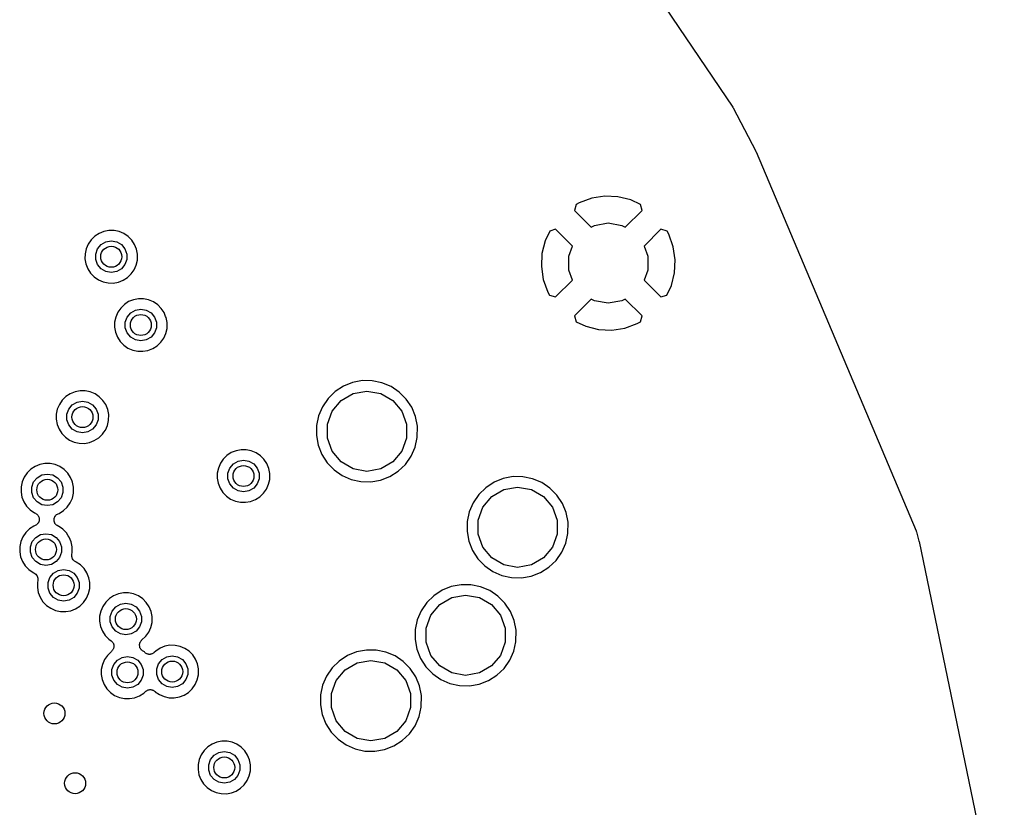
# Model space of a CAD drawing. Extents: x 83.8 to 170.2, y -169.8 to -83.8.
# Tile 13 of 18: x 151.3 to 170.1, y -119.3 to -104.3. Entities that reach past the tile are written whole.
import ezdxf

# ---------------------------------------------------------------- set-up
doc = ezdxf.new("R2010")
doc.units = 0
doc.header["$MEASUREMENT"] = 0
doc.layers.add('BLACK', color=7, linetype='CONTINUOUS')

msp = doc.modelspace()

# ---------------------------------------------------------------- linework, layer by layer
at = {"layer": 'Black'}
for p, q in [((160.454, -99.3929), (164.902, -105.962)), ((164.902, -105.962), (164.905, -105.969)), ((164.905, -105.969), (164.909, -105.974)), ((164.909, -105.974), (165.342, -106.803)), ((165.342, -106.803), (165.343, -106.808)), ((165.343, -106.808), (165.346, -106.813)), ((165.346, -106.813), (168.395, -114.031)), ((162.465, -107.658), (162.218, -107.696)), ((162.715, -107.67), (162.465, -107.658)), ((162.958, -107.73), (162.715, -107.67)), ((161.919, -107.814), (161.887, -107.93)), ((161.979, -107.782), (161.919, -107.814)), ((162.218, -107.696), (161.979, -107.782)), ((163.143, -107.817), (162.958, -107.73)), ((163.174, -107.93), (163.143, -107.817)), ((161.887, -107.93), (162.207, -108.25)), ((162.854, -108.25), (163.174, -107.93)), ((162.207, -108.25), (162.269, -108.214)), ((162.269, -108.214), (162.531, -108.168)), ((162.531, -108.168), (162.792, -108.214)), ((162.792, -108.214), (162.854, -108.25)), ((152.747, -108.419), (152.677, -108.488)), ((152.829, -108.366), (152.747, -108.419)), ((152.92, -108.329), (152.829, -108.366)), ((153.016, -108.311), (152.92, -108.329)), ((153.114, -108.311), (153.016, -108.311)), ((153.21, -108.331), (153.114, -108.311)), ((153.301, -108.369), (153.21, -108.331)), ((153.382, -108.424), (153.301, -108.369)), ((153.451, -108.493), (153.382, -108.424)), ((161.415, -108.321), (161.328, -108.506)), ((161.528, -108.289), (161.415, -108.321)), ((161.847, -108.609), (161.528, -108.289)), ((163.534, -108.289), (163.214, -108.609)), ((163.65, -108.322), (163.534, -108.289)), ((163.682, -108.382), (163.65, -108.322)), ((163.768, -108.62), (163.682, -108.382)), ((152.621, -108.569), (152.583, -108.659)), ((152.677, -108.488), (152.621, -108.569)), ((152.801, -108.66), (152.868, -108.58)), ((152.868, -108.58), (152.959, -108.528)), ((152.959, -108.528), (153.062, -108.51)), ((153.062, -108.51), (153.165, -108.528)), ((153.165, -108.528), (153.255, -108.58)), ((153.255, -108.58), (153.322, -108.66)), ((153.505, -108.575), (153.451, -108.493)), ((153.543, -108.666), (153.505, -108.575)), ((161.328, -108.506), (161.268, -108.748)), ((161.777, -108.8), (161.847, -108.609)), ((163.214, -108.609), (163.284, -108.8)), ((152.562, -108.755), (152.561, -108.853)), ((152.583, -108.659), (152.562, -108.755)), ((152.765, -108.759), (152.801, -108.66)), ((152.765, -108.863), (152.765, -108.759)), ((153.322, -108.66), (153.358, -108.759)), ((153.358, -108.759), (153.358, -108.863)), ((153.561, -108.761), (153.543, -108.666)), ((153.56, -108.875), (153.561, -108.761)), ((161.268, -108.748), (161.256, -108.998)), ((161.777, -109.066), (161.777, -108.8)), ((163.284, -108.8), (163.284, -109.066)), ((163.805, -108.867), (163.768, -108.62)), ((152.561, -108.853), (152.579, -108.949)), ((152.579, -108.949), (152.615, -109.041)), ((152.801, -108.962), (152.765, -108.863)), ((152.868, -109.042), (152.801, -108.962)), ((153.322, -108.962), (153.255, -109.042)), ((153.358, -108.863), (153.322, -108.962)), ((153.498, -109.059), (153.538, -108.97)), ((153.538, -108.97), (153.56, -108.875)), ((163.793, -109.117), (163.805, -108.867)), ((152.615, -109.041), (152.668, -109.123)), ((152.668, -109.123), (152.736, -109.194)), ((152.959, -109.094), (152.868, -109.042)), ((153.062, -109.112), (152.959, -109.094)), ((153.165, -109.094), (153.062, -109.112)), ((153.255, -109.042), (153.165, -109.094)), ((153.371, -109.207), (153.442, -109.139)), ((153.442, -109.139), (153.498, -109.059)), ((161.256, -108.998), (161.293, -109.246)), ((161.847, -109.257), (161.777, -109.066)), ((163.284, -109.066), (163.214, -109.257)), ((163.733, -109.36), (163.793, -109.117)), ((152.736, -109.194), (152.816, -109.25)), ((152.816, -109.25), (152.906, -109.289)), ((152.906, -109.289), (153.002, -109.31)), ((153.002, -109.31), (153.1, -109.312)), ((153.1, -109.312), (153.197, -109.295)), ((153.197, -109.295), (153.288, -109.259)), ((153.288, -109.259), (153.371, -109.207)), ((161.293, -109.246), (161.379, -109.484)), ((161.528, -109.577), (161.847, -109.257)), ((163.214, -109.257), (163.534, -109.577)), ((163.646, -109.545), (163.733, -109.36)), ((161.379, -109.484), (161.411, -109.544)), ((161.411, -109.544), (161.528, -109.577)), ((163.534, -109.577), (163.646, -109.545)), ((153.311, -109.72), (153.241, -109.788)), ((153.393, -109.666), (153.311, -109.72)), ((153.484, -109.629), (153.393, -109.666)), ((153.58, -109.611), (153.484, -109.629)), ((153.678, -109.612), (153.58, -109.611)), ((153.774, -109.631), (153.678, -109.612)), ((153.864, -109.669), (153.774, -109.631)), ((153.946, -109.724), (153.864, -109.669)), ((154.015, -109.794), (153.946, -109.724)), ((162.207, -109.616), (161.887, -109.936)), ((162.269, -109.652), (162.207, -109.616)), ((162.531, -109.698), (162.269, -109.652)), ((162.792, -109.652), (162.531, -109.698)), ((162.854, -109.616), (162.792, -109.652)), ((163.174, -109.936), (162.854, -109.616)), ((153.185, -109.869), (153.147, -109.96)), ((153.241, -109.788), (153.185, -109.869)), ((153.365, -109.961), (153.432, -109.881)), ((153.432, -109.881), (153.522, -109.828)), ((153.522, -109.828), (153.625, -109.81)), ((153.625, -109.81), (153.728, -109.828)), ((153.728, -109.828), (153.819, -109.881)), ((153.819, -109.881), (153.886, -109.961)), ((154.069, -109.876), (154.015, -109.794)), ((154.098, -109.947), (154.069, -109.876)), ((153.126, -110.055), (153.125, -110.153)), ((153.147, -109.96), (153.126, -110.055)), ((153.329, -110.059), (153.365, -109.961)), ((153.329, -110.164), (153.329, -110.059)), ((153.886, -109.961), (153.922, -110.059)), ((153.922, -110.059), (153.922, -110.164)), ((154.106, -109.966), (154.098, -109.947)), ((154.125, -110.062), (154.106, -109.966)), ((154.124, -110.175), (154.125, -110.062)), ((161.887, -109.936), (161.918, -110.048)), ((161.918, -110.048), (162.103, -110.135)), ((162.844, -110.17), (163.082, -110.084)), ((163.082, -110.084), (163.142, -110.052)), ((163.142, -110.052), (163.174, -109.936)), ((153.125, -110.153), (153.142, -110.25)), ((153.142, -110.25), (153.179, -110.341)), ((153.365, -110.262), (153.329, -110.164)), ((153.432, -110.342), (153.365, -110.262)), ((153.886, -110.262), (153.819, -110.342)), ((153.922, -110.164), (153.886, -110.262)), ((154.062, -110.36), (154.102, -110.27)), ((154.102, -110.27), (154.124, -110.175)), ((162.103, -110.135), (162.346, -110.196)), ((162.346, -110.196), (162.596, -110.207)), ((162.596, -110.207), (162.844, -110.17)), ((153.179, -110.341), (153.232, -110.424)), ((153.232, -110.424), (153.3, -110.494)), ((153.522, -110.394), (153.432, -110.342)), ((153.625, -110.413), (153.522, -110.394)), ((153.728, -110.394), (153.625, -110.413)), ((153.819, -110.342), (153.728, -110.394)), ((153.935, -110.507), (154.006, -110.44)), ((154.006, -110.44), (154.062, -110.36)), ((153.3, -110.494), (153.38, -110.55)), ((153.38, -110.55), (153.47, -110.589)), ((153.47, -110.589), (153.566, -110.61)), ((153.566, -110.61), (153.664, -110.612)), ((153.664, -110.612), (153.761, -110.595)), ((153.761, -110.595), (153.852, -110.56)), ((153.852, -110.56), (153.935, -110.507)), ((157.66, -111.206), (157.485, -111.277)), ((157.846, -111.171), (157.66, -111.206)), ((158.034, -111.172), (157.846, -111.171)), ((158.219, -111.21), (158.034, -111.172)), ((158.393, -111.283), (158.219, -111.21)), ((152.28, -111.419), (152.198, -111.472)), ((152.371, -111.382), (152.28, -111.419)), ((152.467, -111.364), (152.371, -111.382)), ((152.565, -111.364), (152.467, -111.364)), ((152.661, -111.384), (152.565, -111.364)), ((152.752, -111.422), (152.661, -111.384)), ((152.833, -111.477), (152.752, -111.422)), ((157.328, -111.38), (157.193, -111.512)), ((157.485, -111.277), (157.328, -111.38)), ((157.442, -111.547), (157.672, -111.415)), ((157.672, -111.415), (157.933, -111.368)), ((157.933, -111.368), (158.195, -111.415)), ((158.195, -111.415), (158.425, -111.547)), ((158.549, -111.388), (158.393, -111.283)), ((158.682, -111.522), (158.549, -111.388)), ((152.128, -111.541), (152.073, -111.622)), ((152.198, -111.472), (152.128, -111.541)), ((152.319, -111.633), (152.41, -111.581)), ((152.41, -111.581), (152.513, -111.563)), ((152.513, -111.563), (152.616, -111.581)), ((152.616, -111.581), (152.707, -111.633)), ((152.902, -111.546), (152.833, -111.477)), ((152.957, -111.628), (152.902, -111.546)), ((157.193, -111.512), (157.086, -111.668)), ((157.271, -111.751), (157.442, -111.547)), ((158.425, -111.547), (158.596, -111.751)), ((158.787, -111.679), (158.682, -111.522)), ((152.034, -111.712), (152.014, -111.808)), ((152.073, -111.622), (152.034, -111.712)), ((152.216, -111.812), (152.252, -111.713)), ((152.252, -111.713), (152.319, -111.633)), ((152.707, -111.633), (152.774, -111.713)), ((152.774, -111.713), (152.809, -111.812)), ((152.994, -111.719), (152.957, -111.628)), ((153.013, -111.814), (152.994, -111.719)), ((157.086, -111.668), (157.012, -111.841)), ((157.18, -112), (157.271, -111.751)), ((158.596, -111.751), (158.687, -112)), ((158.859, -111.854), (158.787, -111.679)), ((152.014, -111.808), (152.012, -111.906)), ((152.012, -111.906), (152.03, -112.003)), ((152.216, -111.916), (152.216, -111.812)), ((152.252, -112.015), (152.216, -111.916)), ((152.809, -111.916), (152.774, -112.015)), ((152.809, -111.812), (152.809, -111.916)), ((152.99, -112.023), (153.011, -111.928)), ((153.011, -111.928), (153.013, -111.814)), ((157.012, -111.841), (156.973, -112.026)), ((158.895, -112.038), (158.859, -111.854)), ((152.03, -112.003), (152.066, -112.094)), ((152.066, -112.094), (152.119, -112.176)), ((152.119, -112.176), (152.187, -112.247)), ((152.319, -112.095), (152.252, -112.015)), ((152.41, -112.147), (152.319, -112.095)), ((152.513, -112.165), (152.41, -112.147)), ((152.616, -112.147), (152.513, -112.165)), ((152.707, -112.095), (152.616, -112.147)), ((152.774, -112.015), (152.707, -112.095)), ((152.893, -112.192), (152.922, -112.152)), ((152.922, -112.152), (152.95, -112.112)), ((152.922, -112.152), (152.922, -112.152)), ((152.95, -112.112), (152.99, -112.023)), ((156.973, -112.026), (156.97, -112.214)), ((157.18, -112.266), (157.18, -112)), ((158.687, -112), (158.687, -112.266)), ((158.892, -112.255), (158.895, -112.038)), ((152.187, -112.247), (152.268, -112.303)), ((152.268, -112.303), (152.358, -112.342)), ((152.358, -112.342), (152.453, -112.363)), ((152.453, -112.363), (152.551, -112.365)), ((152.551, -112.365), (152.648, -112.348)), ((152.648, -112.348), (152.739, -112.313)), ((152.739, -112.313), (152.822, -112.26)), ((152.822, -112.26), (152.893, -112.192)), ((156.97, -112.214), (157.004, -112.4)), ((157.271, -112.516), (157.18, -112.266)), ((158.687, -112.266), (158.596, -112.516)), ((158.851, -112.438), (158.892, -112.255)), ((155.349, -112.541), (155.266, -112.595)), ((155.439, -112.505), (155.349, -112.541)), ((155.536, -112.486), (155.439, -112.505)), ((155.634, -112.487), (155.536, -112.486)), ((155.73, -112.507), (155.634, -112.487)), ((155.82, -112.545), (155.73, -112.507)), ((155.902, -112.6), (155.82, -112.545)), ((157.004, -112.4), (157.074, -112.575)), ((157.442, -112.719), (157.271, -112.516)), ((158.596, -112.516), (158.425, -112.719)), ((158.774, -112.611), (158.851, -112.438)), ((155.196, -112.664), (155.141, -112.745)), ((155.266, -112.595), (155.196, -112.664)), ((155.388, -112.756), (155.478, -112.704)), ((155.478, -112.704), (155.581, -112.686)), ((155.581, -112.686), (155.684, -112.704)), ((155.684, -112.704), (155.775, -112.756)), ((155.971, -112.669), (155.902, -112.6)), ((156.025, -112.751), (155.971, -112.669)), ((157.074, -112.575), (157.176, -112.734)), ((157.176, -112.734), (157.307, -112.869)), ((157.672, -112.852), (157.442, -112.719)), ((158.425, -112.719), (158.195, -112.852)), ((158.665, -112.765), (158.774, -112.611)), ((151.458, -112.927), (151.403, -113.008)), ((151.528, -112.858), (151.458, -112.927)), ((151.61, -112.805), (151.528, -112.858)), ((151.701, -112.768), (151.61, -112.805)), ((151.797, -112.749), (151.701, -112.768)), ((151.895, -112.75), (151.797, -112.749)), ((151.991, -112.77), (151.895, -112.75)), ((152.082, -112.808), (151.991, -112.77)), ((152.163, -112.863), (152.082, -112.808)), ((152.232, -112.932), (152.163, -112.863)), ((155.102, -112.835), (155.082, -112.931)), ((155.141, -112.745), (155.102, -112.835)), ((155.285, -112.934), (155.32, -112.836)), ((155.32, -112.836), (155.388, -112.756)), ((155.775, -112.756), (155.842, -112.836)), ((155.842, -112.836), (155.878, -112.934)), ((156.062, -112.842), (156.025, -112.751)), ((156.081, -112.937), (156.062, -112.842)), ((157.307, -112.869), (157.462, -112.977)), ((157.933, -112.898), (157.672, -112.852)), ((158.195, -112.852), (157.933, -112.898)), ((158.369, -112.996), (158.528, -112.895)), ((158.528, -112.895), (158.665, -112.765)), ((151.364, -113.098), (151.344, -113.194)), ((151.403, -113.008), (151.364, -113.098)), ((151.546, -113.198), (151.582, -113.099)), ((151.582, -113.099), (151.649, -113.019)), ((151.649, -113.019), (151.74, -112.967)), ((151.74, -112.967), (151.843, -112.949)), ((151.843, -112.949), (151.946, -112.967)), ((151.946, -112.967), (152.036, -113.019)), ((152.036, -113.019), (152.104, -113.099)), ((152.104, -113.099), (152.139, -113.198)), ((152.287, -113.014), (152.232, -112.932)), ((152.317, -113.088), (152.287, -113.014)), ((152.324, -113.105), (152.317, -113.088)), ((152.317, -113.088), (152.317, -113.088)), ((152.343, -113.2), (152.324, -113.105)), ((155.082, -112.931), (155.081, -113.029)), ((155.081, -113.029), (155.098, -113.125)), ((155.285, -113.039), (155.285, -112.934)), ((155.32, -113.137), (155.285, -113.039)), ((155.878, -113.039), (155.842, -113.137)), ((155.878, -112.934), (155.878, -113.039)), ((156.058, -113.145), (156.08, -113.051)), ((156.08, -113.051), (156.081, -112.937)), ((157.462, -112.977), (157.635, -113.053)), ((157.635, -113.053), (157.819, -113.093)), ((157.819, -113.093), (158.007, -113.097)), ((158.007, -113.097), (158.193, -113.064)), ((158.193, -113.064), (158.369, -112.996)), ((160.356, -113.105), (160.198, -113.209)), ((160.531, -113.035), (160.356, -113.105)), ((160.716, -112.999), (160.531, -113.035)), ((160.905, -113.001), (160.716, -112.999)), ((161.089, -113.039), (160.905, -113.001)), ((161.263, -113.112), (161.089, -113.039)), ((161.42, -113.217), (161.263, -113.112)), ((151.344, -113.194), (151.342, -113.292)), ((151.342, -113.292), (151.36, -113.388)), ((151.546, -113.302), (151.546, -113.198)), ((151.582, -113.4), (151.546, -113.302)), ((152.139, -113.302), (152.104, -113.4)), ((152.139, -113.198), (152.139, -113.302)), ((152.341, -113.314), (152.343, -113.2)), ((155.098, -113.125), (155.134, -113.216)), ((155.134, -113.216), (155.188, -113.299)), ((155.188, -113.299), (155.256, -113.369)), ((155.388, -113.217), (155.32, -113.137)), ((155.478, -113.27), (155.388, -113.217)), ((155.581, -113.288), (155.478, -113.27)), ((155.684, -113.27), (155.581, -113.288)), ((155.775, -113.217), (155.684, -113.27)), ((155.842, -113.137), (155.775, -113.217)), ((155.962, -113.315), (156.018, -113.235)), ((156.018, -113.235), (156.058, -113.145)), ((160.198, -113.209), (160.063, -113.341)), ((160.312, -113.376), (160.542, -113.243)), ((160.542, -113.243), (160.803, -113.197)), ((160.803, -113.197), (161.065, -113.243)), ((161.065, -113.243), (161.295, -113.376)), ((161.553, -113.351), (161.42, -113.217)), ((151.36, -113.388), (151.396, -113.479)), ((151.396, -113.479), (151.449, -113.562)), ((151.649, -113.48), (151.582, -113.4)), ((151.74, -113.533), (151.649, -113.48)), ((152.036, -113.48), (151.946, -113.533)), ((152.104, -113.4), (152.036, -113.48)), ((152.28, -113.498), (152.32, -113.408)), ((152.32, -113.408), (152.341, -113.314)), ((155.256, -113.369), (155.336, -113.425)), ((155.336, -113.425), (155.426, -113.465)), ((155.426, -113.465), (155.522, -113.486)), ((155.522, -113.486), (155.62, -113.488)), ((155.62, -113.488), (155.716, -113.471)), ((155.716, -113.471), (155.808, -113.435)), ((155.808, -113.435), (155.891, -113.383)), ((155.891, -113.383), (155.962, -113.315)), ((160.063, -113.341), (159.956, -113.496)), ((160.141, -113.58), (160.312, -113.376)), ((161.295, -113.376), (161.466, -113.58)), ((161.657, -113.508), (161.553, -113.351)), ((151.449, -113.562), (151.517, -113.632)), ((151.517, -113.632), (151.598, -113.688)), ((151.843, -113.551), (151.74, -113.533)), ((151.946, -113.533), (151.843, -113.551)), ((152.069, -113.698), (152.152, -113.646)), ((152.152, -113.646), (152.223, -113.578)), ((152.223, -113.578), (152.28, -113.498)), ((159.882, -113.67), (159.843, -113.854)), ((159.956, -113.496), (159.882, -113.67)), ((160.05, -113.829), (160.141, -113.58)), ((161.466, -113.58), (161.557, -113.829)), ((161.729, -113.683), (161.657, -113.508)), ((151.598, -113.688), (151.615, -113.696)), ((151.615, -113.696), (151.629, -113.705)), ((151.629, -113.705), (151.643, -113.712)), ((151.643, -113.712), (151.647, -113.717)), ((151.647, -113.717), (151.652, -113.72)), ((151.652, -113.72), (151.661, -113.733)), ((151.661, -113.733), (151.672, -113.745)), ((151.672, -113.745), (151.674, -113.751)), ((151.674, -113.751), (151.678, -113.756)), ((151.681, -113.857), (151.677, -113.872)), ((151.678, -113.756), (151.683, -113.771)), ((151.688, -113.842), (151.681, -113.857)), ((151.683, -113.771), (151.689, -113.786)), ((151.69, -113.83), (151.688, -113.836)), ((151.688, -113.836), (151.688, -113.842)), ((151.689, -113.786), (151.689, -113.792)), ((151.689, -113.792), (151.691, -113.798)), ((151.691, -113.798), (151.69, -113.814)), ((151.69, -113.814), (151.69, -113.83)), ((151.971, -113.84), (151.972, -113.822)), ((151.972, -113.844), (151.971, -113.84)), ((151.972, -113.804), (151.973, -113.8)), ((151.972, -113.822), (151.972, -113.804)), ((151.973, -113.848), (151.972, -113.844)), ((151.973, -113.796), (151.98, -113.779)), ((151.973, -113.8), (151.973, -113.796)), ((151.979, -113.865), (151.973, -113.848)), ((151.984, -113.882), (151.979, -113.865)), ((151.98, -113.779), (151.986, -113.763)), ((151.986, -113.763), (151.989, -113.759)), ((151.989, -113.759), (151.99, -113.755)), ((151.99, -113.755), (152.002, -113.742)), ((152.002, -113.742), (152.013, -113.728)), ((152.013, -113.728), (152.017, -113.726)), ((152.017, -113.726), (152.02, -113.723)), ((152.02, -113.723), (152.036, -113.715)), ((152.036, -113.715), (152.051, -113.705)), ((152.051, -113.705), (152.069, -113.698)), ((159.843, -113.854), (159.84, -114.043)), ((160.05, -114.095), (160.05, -113.829)), ((161.557, -113.829), (161.557, -114.095)), ((161.765, -113.867), (161.729, -113.683)), ((161.762, -114.084), (161.765, -113.867)), ((151.503, -113.995), (151.433, -114.063)), ((151.585, -113.941), (151.503, -113.995)), ((151.612, -113.93), (151.585, -113.941)), ((151.625, -113.922), (151.612, -113.93)), ((151.64, -113.915), (151.625, -113.922)), ((151.644, -113.91), (151.64, -113.915)), ((151.649, -113.907), (151.644, -113.91)), ((151.659, -113.894), (151.649, -113.907)), ((151.67, -113.883), (151.659, -113.894)), ((151.673, -113.877), (151.67, -113.883)), ((151.677, -113.872), (151.673, -113.877)), ((151.987, -113.885), (151.984, -113.882)), ((151.988, -113.89), (151.987, -113.885)), ((152, -113.903), (151.988, -113.89)), ((152.011, -113.917), (152, -113.903)), ((152.015, -113.919), (152.011, -113.917)), ((152.018, -113.923), (152.015, -113.919)), ((152.033, -113.931), (152.018, -113.923)), ((152.048, -113.941), (152.033, -113.931)), ((152.056, -113.944), (152.048, -113.941)), ((152.138, -113.999), (152.056, -113.944)), ((152.207, -114.069), (152.138, -113.999)), ((159.84, -114.043), (159.874, -114.229)), ((168.395, -114.031), (168.397, -114.039)), ((168.397, -114.039), (168.401, -114.047)), ((168.401, -114.047), (168.45, -114.225)), ((151.339, -114.234), (151.318, -114.33)), ((151.377, -114.144), (151.339, -114.234)), ((151.433, -114.063), (151.377, -114.144)), ((151.521, -114.334), (151.557, -114.236)), ((151.557, -114.236), (151.624, -114.156)), ((151.624, -114.156), (151.715, -114.103)), ((151.715, -114.103), (151.818, -114.085)), ((151.818, -114.085), (151.921, -114.103)), ((151.921, -114.103), (152.011, -114.156)), ((152.011, -114.156), (152.078, -114.236)), ((152.078, -114.236), (152.114, -114.334)), ((152.243, -114.124), (152.207, -114.069)), ((152.261, -114.151), (152.243, -114.124)), ((152.243, -114.124), (152.243, -114.124)), ((152.298, -114.241), (152.261, -114.151)), ((152.317, -114.336), (152.298, -114.241)), ((159.874, -114.229), (159.944, -114.404)), ((160.141, -114.345), (160.05, -114.095)), ((161.557, -114.095), (161.466, -114.345)), ((161.721, -114.267), (161.762, -114.084)), ((168.45, -114.225), (168.45, -114.229)), ((168.45, -114.229), (168.452, -114.233)), ((168.452, -114.233), (170.076, -122.078)), ((151.318, -114.33), (151.317, -114.428)), ((151.317, -114.428), (151.335, -114.525)), ((151.521, -114.439), (151.521, -114.334)), ((152.114, -114.334), (152.114, -114.439)), ((152.316, -114.45), (152.317, -114.336)), ((159.944, -114.404), (160.046, -114.563)), ((160.312, -114.548), (160.141, -114.345)), ((161.466, -114.345), (161.295, -114.548)), ((161.644, -114.44), (161.721, -114.267)), ((151.335, -114.525), (151.371, -114.616)), ((151.371, -114.616), (151.424, -114.698)), ((151.557, -114.537), (151.521, -114.439)), ((151.624, -114.617), (151.557, -114.537)), ((151.715, -114.669), (151.624, -114.617)), ((152.011, -114.617), (151.921, -114.669)), ((152.078, -114.537), (152.011, -114.617)), ((152.114, -114.439), (152.078, -114.537)), ((152.308, -114.521), (152.309, -114.492)), ((152.321, -114.563), (152.308, -114.521)), ((152.309, -114.492), (152.31, -114.477)), ((152.31, -114.477), (152.316, -114.45)), ((152.31, -114.477), (152.31, -114.477)), ((152.31, -114.477), (152.31, -114.477)), ((152.335, -114.582), (152.321, -114.563)), ((152.321, -114.563), (152.321, -114.563)), ((152.321, -114.563), (152.321, -114.563)), ((152.347, -114.598), (152.335, -114.582)), ((152.362, -114.608), (152.347, -114.598)), ((152.347, -114.598), (152.347, -114.598)), ((152.347, -114.598), (152.347, -114.598)), ((152.384, -114.622), (152.362, -114.608)), ((160.046, -114.563), (160.177, -114.698)), ((160.542, -114.681), (160.312, -114.548)), ((161.295, -114.548), (161.065, -114.681)), ((161.399, -114.724), (161.535, -114.594)), ((161.535, -114.594), (161.644, -114.44)), ((151.424, -114.698), (151.492, -114.769)), ((151.492, -114.769), (151.572, -114.825)), ((151.818, -114.688), (151.715, -114.669)), ((151.921, -114.669), (151.818, -114.688)), ((151.961, -114.837), (152.051, -114.785)), ((152.051, -114.785), (152.154, -114.767)), ((152.154, -114.767), (152.257, -114.785)), ((152.257, -114.785), (152.348, -114.837)), ((152.393, -114.626), (152.384, -114.622)), ((152.384, -114.622), (152.384, -114.622)), ((152.384, -114.622), (152.384, -114.622)), ((152.474, -114.681), (152.393, -114.626)), ((152.544, -114.75), (152.474, -114.681)), ((152.598, -114.832), (152.544, -114.75)), ((160.177, -114.698), (160.332, -114.806)), ((160.803, -114.727), (160.542, -114.681)), ((161.065, -114.681), (160.803, -114.727)), ((161.239, -114.825), (161.399, -114.724)), ((151.572, -114.825), (151.589, -114.832)), ((151.589, -114.832), (151.606, -114.844)), ((151.606, -114.844), (151.623, -114.854)), ((151.623, -114.854), (151.625, -114.856)), ((151.625, -114.856), (151.626, -114.857)), ((151.626, -114.857), (151.638, -114.873)), ((151.638, -114.873), (151.651, -114.889)), ((151.651, -114.889), (151.651, -114.891)), ((151.651, -114.891), (151.652, -114.892)), ((151.652, -114.892), (151.658, -114.912)), ((151.663, -114.975), (151.655, -115.012)), ((151.658, -114.912), (151.664, -114.931)), ((151.665, -114.935), (151.663, -114.955)), ((151.663, -114.955), (151.663, -114.975)), ((151.664, -114.931), (151.664, -114.933)), ((151.664, -114.933), (151.665, -114.935)), ((151.858, -115.015), (151.893, -114.917)), ((151.893, -114.917), (151.961, -114.837)), ((152.348, -114.837), (152.415, -114.917)), ((152.415, -114.917), (152.451, -115.015)), ((152.635, -114.923), (152.598, -114.832)), ((152.654, -115.018), (152.635, -114.923)), ((160.332, -114.806), (160.505, -114.881)), ((160.505, -114.881), (160.689, -114.922)), ((160.689, -114.922), (160.878, -114.926)), ((160.878, -114.926), (161.063, -114.893)), ((161.063, -114.893), (161.239, -114.825)), ((151.655, -115.012), (151.654, -115.11)), ((151.654, -115.11), (151.671, -115.206)), ((151.858, -115.12), (151.858, -115.015)), ((151.893, -115.218), (151.858, -115.12)), ((152.451, -115.12), (152.415, -115.218)), ((152.451, -115.015), (152.451, -115.12)), ((152.631, -115.226), (152.652, -115.132)), ((152.652, -115.132), (152.654, -115.018)), ((159.365, -115.163), (159.207, -115.266)), ((159.54, -115.092), (159.365, -115.163)), ((159.725, -115.057), (159.54, -115.092)), ((159.914, -115.058), (159.725, -115.057)), ((160.099, -115.096), (159.914, -115.058)), ((160.273, -115.169), (160.099, -115.096)), ((160.429, -115.275), (160.273, -115.169)), ((151.671, -115.206), (151.707, -115.297)), ((151.707, -115.297), (151.76, -115.38)), ((151.961, -115.298), (151.893, -115.218)), ((152.051, -115.351), (151.961, -115.298)), ((152.154, -115.369), (152.051, -115.351)), ((152.257, -115.351), (152.154, -115.369)), ((152.348, -115.298), (152.257, -115.351)), ((152.415, -115.218), (152.348, -115.298)), ((152.535, -115.396), (152.591, -115.316)), ((152.591, -115.316), (152.631, -115.226)), ((153.025, -115.32), (152.955, -115.389)), ((153.107, -115.267), (153.025, -115.32)), ((153.198, -115.23), (153.107, -115.267)), ((153.294, -115.212), (153.198, -115.23)), ((153.392, -115.212), (153.294, -115.212)), ((153.488, -115.232), (153.392, -115.212)), ((153.579, -115.27), (153.488, -115.232)), ((153.66, -115.325), (153.579, -115.27)), ((153.729, -115.394), (153.66, -115.325)), ((159.207, -115.266), (159.072, -115.398)), ((159.321, -115.434), (159.551, -115.301)), ((159.551, -115.301), (159.813, -115.255)), ((159.813, -115.255), (160.075, -115.301)), ((160.075, -115.301), (160.305, -115.434)), ((160.562, -115.409), (160.429, -115.275)), ((151.76, -115.38), (151.829, -115.45)), ((151.829, -115.45), (151.909, -115.506)), ((151.909, -115.506), (151.999, -115.546)), ((151.999, -115.546), (152.095, -115.567)), ((152.193, -115.569), (152.289, -115.552)), ((152.289, -115.552), (152.381, -115.516)), ((152.381, -115.516), (152.464, -115.464)), ((152.464, -115.464), (152.535, -115.396)), ((152.899, -115.47), (152.861, -115.56)), ((152.955, -115.389), (152.899, -115.47)), ((153.079, -115.561), (153.146, -115.481)), ((153.146, -115.481), (153.237, -115.429)), ((153.237, -115.429), (153.34, -115.411)), ((153.34, -115.411), (153.443, -115.429)), ((153.443, -115.429), (153.533, -115.481)), ((153.533, -115.481), (153.6, -115.561)), ((153.783, -115.476), (153.729, -115.394)), ((153.821, -115.567), (153.783, -115.476)), ((158.966, -115.554), (158.891, -115.727)), ((159.072, -115.398), (158.966, -115.554)), ((159.15, -115.637), (159.321, -115.434)), ((160.305, -115.434), (160.475, -115.637)), ((160.666, -115.566), (160.562, -115.409)), ((152.095, -115.567), (152.193, -115.569)), ((152.84, -115.656), (152.839, -115.754)), ((152.861, -115.56), (152.84, -115.656)), ((153.043, -115.66), (153.079, -115.561)), ((153.043, -115.764), (153.043, -115.66)), ((153.6, -115.561), (153.636, -115.66)), ((153.636, -115.66), (153.636, -115.764)), ((153.84, -115.662), (153.821, -115.567)), ((153.838, -115.776), (153.84, -115.662)), ((158.891, -115.727), (158.852, -115.912)), ((159.06, -115.887), (159.15, -115.637)), ((160.475, -115.637), (160.566, -115.887)), ((160.738, -115.74), (160.666, -115.566)), ((160.775, -115.924), (160.738, -115.74)), ((152.839, -115.754), (152.857, -115.85)), ((152.857, -115.85), (152.893, -115.942)), ((153.079, -115.862), (153.043, -115.764)), ((153.146, -115.943), (153.079, -115.862)), ((153.6, -115.862), (153.533, -115.943)), ((153.636, -115.764), (153.6, -115.862)), ((153.777, -115.96), (153.816, -115.87)), ((153.816, -115.87), (153.838, -115.776)), ((158.852, -115.912), (158.85, -116.1)), ((159.06, -116.152), (159.06, -115.887)), ((160.566, -115.887), (160.566, -116.152)), ((160.772, -116.142), (160.775, -115.924)), ((152.893, -115.942), (152.946, -116.024)), ((152.946, -116.024), (153.014, -116.094)), ((153.014, -116.094), (153.058, -116.125)), ((153.237, -115.995), (153.146, -115.943)), ((153.34, -116.013), (153.237, -115.995)), ((153.443, -115.995), (153.34, -116.013)), ((153.533, -115.943), (153.443, -115.995)), ((153.635, -116.121), (153.639, -116.118)), ((153.639, -116.118), (153.64, -116.116)), ((153.64, -116.116), (153.72, -116.04)), ((153.72, -116.04), (153.777, -115.96)), ((158.85, -116.1), (158.884, -116.286)), ((153.058, -116.125), (153.067, -116.134)), ((153.067, -116.134), (153.078, -116.142)), ((153.078, -116.142), (153.083, -116.15)), ((153.087, -116.305), (153.08, -116.311)), ((153.083, -116.15), (153.089, -116.156)), ((153.093, -116.293), (153.087, -116.305)), ((153.089, -116.156), (153.095, -116.168)), ((153.1, -116.282), (153.093, -116.293)), ((153.095, -116.168), (153.102, -116.179)), ((153.103, -116.274), (153.1, -116.282)), ((153.102, -116.179), (153.104, -116.188)), ((153.107, -116.266), (153.103, -116.274)), ((153.104, -116.188), (153.108, -116.196)), ((153.108, -116.253), (153.107, -116.266)), ((153.108, -116.196), (153.109, -116.209)), ((153.112, -116.24), (153.108, -116.253)), ((153.109, -116.209), (153.112, -116.222)), ((153.112, -116.222), (153.111, -116.231)), ((153.111, -116.231), (153.112, -116.24)), ((153.6, -116.2), (153.601, -116.195)), ((153.601, -116.207), (153.6, -116.2)), ((153.6, -116.214), (153.601, -116.207)), ((153.603, -116.229), (153.6, -116.214)), ((153.601, -116.194), (153.602, -116.192)), ((153.601, -116.195), (153.601, -116.194)), ((153.602, -116.192), (153.604, -116.185)), ((153.605, -116.244), (153.603, -116.229)), ((153.604, -116.185), (153.606, -116.17)), ((153.608, -116.25), (153.605, -116.244)), ((153.606, -116.17), (153.609, -116.164)), ((153.609, -116.257), (153.608, -116.25)), ((153.609, -116.164), (153.611, -116.157)), ((153.617, -116.27), (153.609, -116.257)), ((153.611, -116.157), (153.613, -116.153)), ((153.613, -116.153), (153.614, -116.152)), ((153.614, -116.152), (153.619, -116.145)), ((153.624, -116.284), (153.617, -116.27)), ((153.619, -116.145), (153.626, -116.131)), ((153.629, -116.288), (153.624, -116.284)), ((153.626, -116.131), (153.631, -116.127)), ((153.633, -116.295), (153.629, -116.288)), ((153.631, -116.127), (153.635, -116.121)), ((153.645, -116.304), (153.633, -116.295)), ((153.656, -116.314), (153.645, -116.304)), ((153.991, -116.266), (153.909, -116.32)), ((154.082, -116.23), (153.991, -116.266)), ((154.178, -116.211), (154.082, -116.23)), ((154.276, -116.212), (154.178, -116.211)), ((154.372, -116.232), (154.276, -116.212)), ((154.462, -116.27), (154.372, -116.232)), ((154.544, -116.324), (154.462, -116.27)), ((157.922, -116.301), (157.737, -116.337)), ((158.111, -116.303), (157.922, -116.301)), ((158.295, -116.341), (158.111, -116.303)), ((158.884, -116.286), (158.953, -116.461)), ((159.15, -116.402), (159.06, -116.152)), ((160.566, -116.152), (160.475, -116.402)), ((160.73, -116.325), (160.772, -116.142)), ((152.931, -116.484), (152.893, -116.574)), ((152.987, -116.403), (152.931, -116.484)), ((153.065, -116.326), (152.987, -116.403)), ((153.075, -116.319), (153.065, -116.326)), ((153.08, -116.311), (153.075, -116.319)), ((153.178, -116.495), (153.268, -116.443)), ((153.268, -116.443), (153.371, -116.424)), ((153.371, -116.424), (153.474, -116.443)), ((153.474, -116.443), (153.565, -116.495)), ((153.692, -116.338), (153.656, -116.314)), ((153.7, -116.347), (153.692, -116.338)), ((153.709, -116.353), (153.7, -116.347)), ((153.717, -116.361), (153.709, -116.353)), ((153.727, -116.366), (153.717, -116.361)), ((153.737, -116.373), (153.727, -116.366)), ((153.747, -116.376), (153.737, -116.373)), ((153.756, -116.38), (153.747, -116.376)), ((153.768, -116.381), (153.756, -116.38)), ((153.779, -116.384), (153.768, -116.381)), ((153.79, -116.383), (153.779, -116.384)), ((153.8, -116.384), (153.79, -116.383)), ((153.812, -116.382), (153.8, -116.384)), ((153.823, -116.381), (153.812, -116.382)), ((153.833, -116.376), (153.823, -116.381)), ((153.843, -116.373), (153.833, -116.376)), ((153.853, -116.367), (153.843, -116.373)), ((153.863, -116.362), (153.853, -116.367)), ((153.871, -116.355), (153.863, -116.362)), ((153.879, -116.349), (153.871, -116.355)), ((153.909, -116.32), (153.879, -116.349)), ((153.963, -116.561), (154.03, -116.481)), ((154.03, -116.481), (154.12, -116.429)), ((154.12, -116.429), (154.223, -116.41)), ((154.223, -116.41), (154.326, -116.429)), ((154.326, -116.429), (154.417, -116.481)), ((154.417, -116.481), (154.484, -116.561)), ((154.613, -116.394), (154.544, -116.324)), ((154.667, -116.476), (154.613, -116.394)), ((154.704, -116.566), (154.667, -116.476)), ((157.562, -116.407), (157.404, -116.511)), ((157.737, -116.337), (157.562, -116.407)), ((158.469, -116.414), (158.295, -116.341)), ((158.626, -116.519), (158.469, -116.414)), ((158.953, -116.461), (159.055, -116.62)), ((159.321, -116.605), (159.15, -116.402)), ((160.475, -116.402), (160.305, -116.605)), ((160.653, -116.497), (160.73, -116.325)), ((152.872, -116.67), (152.871, -116.768)), ((152.893, -116.574), (152.872, -116.67)), ((153.075, -116.673), (153.111, -116.575)), ((153.075, -116.778), (153.075, -116.673)), ((153.111, -116.575), (153.178, -116.495)), ((153.565, -116.495), (153.632, -116.575)), ((153.632, -116.575), (153.668, -116.673)), ((153.668, -116.673), (153.668, -116.778)), ((153.927, -116.659), (153.963, -116.561)), ((153.927, -116.764), (153.927, -116.659)), ((154.484, -116.561), (154.52, -116.659)), ((154.52, -116.659), (154.52, -116.764)), ((154.723, -116.662), (154.704, -116.566)), ((154.722, -116.775), (154.723, -116.662)), ((157.269, -116.643), (157.162, -116.798)), ((157.404, -116.511), (157.269, -116.643)), ((157.347, -116.882), (157.518, -116.678)), ((157.518, -116.678), (157.748, -116.545)), ((157.748, -116.545), (158.009, -116.499)), ((158.009, -116.499), (158.271, -116.545)), ((158.271, -116.545), (158.501, -116.678)), ((158.501, -116.678), (158.672, -116.882)), ((158.759, -116.653), (158.626, -116.519)), ((158.863, -116.81), (158.759, -116.653)), ((159.055, -116.62), (159.186, -116.756)), ((159.551, -116.738), (159.321, -116.605)), ((160.305, -116.605), (160.075, -116.738)), ((160.408, -116.781), (160.545, -116.651)), ((160.545, -116.651), (160.653, -116.497)), ((152.871, -116.768), (152.888, -116.864)), ((152.888, -116.864), (152.925, -116.955)), ((153.111, -116.876), (153.075, -116.778)), ((153.668, -116.778), (153.632, -116.876)), ((153.963, -116.862), (153.927, -116.764)), ((154.03, -116.942), (153.963, -116.862)), ((154.484, -116.862), (154.417, -116.942)), ((154.52, -116.764), (154.484, -116.862)), ((154.7, -116.87), (154.722, -116.775)), ((157.162, -116.798), (157.088, -116.972)), ((158.935, -116.985), (158.863, -116.81)), ((159.186, -116.756), (159.341, -116.863)), ((159.341, -116.863), (159.514, -116.939)), ((159.813, -116.784), (159.551, -116.738)), ((160.075, -116.738), (159.813, -116.784)), ((160.249, -116.882), (160.408, -116.781)), ((152.925, -116.955), (152.978, -117.038)), ((152.978, -117.038), (153.046, -117.108)), ((153.178, -116.956), (153.111, -116.876)), ((153.268, -117.009), (153.178, -116.956)), ((153.371, -117.027), (153.268, -117.009)), ((153.474, -117.009), (153.371, -117.027)), ((153.565, -116.956), (153.474, -117.009)), ((153.632, -116.876), (153.565, -116.956)), ((153.763, -117.061), (153.773, -117.056)), ((153.773, -117.056), (153.785, -117.056)), ((153.785, -117.056), (153.796, -117.053)), ((153.796, -117.053), (153.806, -117.054)), ((153.806, -117.054), (153.817, -117.053)), ((153.817, -117.053), (153.828, -117.057)), ((154.12, -116.995), (154.03, -116.942)), ((154.223, -117.013), (154.12, -116.995)), ((154.326, -116.995), (154.223, -117.013)), ((154.417, -116.942), (154.326, -116.995)), ((154.533, -117.107), (154.604, -117.04)), ((154.604, -117.04), (154.66, -116.96)), ((154.66, -116.96), (154.7, -116.87)), ((157.088, -116.972), (157.049, -117.156)), ((157.256, -117.131), (157.347, -116.882)), ((158.672, -116.882), (158.763, -117.131)), ((158.971, -117.169), (158.935, -116.985)), ((159.514, -116.939), (159.698, -116.979)), ((159.698, -116.979), (159.887, -116.983)), ((159.887, -116.983), (160.073, -116.951)), ((160.073, -116.951), (160.249, -116.882)), ((153.046, -117.108), (153.126, -117.164)), ((153.126, -117.164), (153.216, -117.203)), ((153.216, -117.203), (153.312, -117.224)), ((153.312, -117.224), (153.41, -117.227)), ((153.41, -117.227), (153.507, -117.21)), ((153.507, -117.21), (153.598, -117.174)), ((153.598, -117.174), (153.681, -117.122)), ((153.681, -117.122), (153.716, -117.088)), ((153.716, -117.088), (153.725, -117.082)), ((153.725, -117.082), (153.733, -117.074)), ((153.733, -117.074), (153.743, -117.07)), ((153.743, -117.07), (153.753, -117.063)), ((153.753, -117.063), (153.763, -117.061)), ((153.828, -117.057), (153.84, -117.058)), ((153.84, -117.058), (153.849, -117.063)), ((153.849, -117.063), (153.86, -117.066)), ((153.86, -117.066), (153.869, -117.072)), ((153.869, -117.072), (153.879, -117.077)), ((153.879, -117.077), (153.887, -117.085)), ((153.887, -117.085), (153.895, -117.091)), ((153.895, -117.091), (153.898, -117.094)), ((153.898, -117.094), (153.978, -117.15)), ((153.978, -117.15), (154.068, -117.189)), ((154.068, -117.189), (154.164, -117.21)), ((154.164, -117.21), (154.262, -117.213)), ((154.262, -117.213), (154.359, -117.195)), ((154.359, -117.195), (154.45, -117.16)), ((154.45, -117.16), (154.533, -117.107)), ((157.049, -117.156), (157.046, -117.345)), ((157.256, -117.397), (157.256, -117.131)), ((158.763, -117.131), (158.763, -117.397)), ((158.968, -117.386), (158.971, -117.169)), ((157.046, -117.345), (157.08, -117.531)), ((157.347, -117.647), (157.256, -117.397)), ((158.763, -117.397), (158.672, -117.647)), ((158.927, -117.569), (158.968, -117.386)), ((157.08, -117.531), (157.15, -117.706)), ((158.85, -117.742), (158.927, -117.569)), ((157.15, -117.706), (157.252, -117.865)), ((157.518, -117.85), (157.347, -117.647)), ((158.672, -117.647), (158.501, -117.85)), ((158.741, -117.896), (158.85, -117.742)), ((157.252, -117.865), (157.383, -118)), ((157.748, -117.983), (157.518, -117.85)), ((158.009, -118.029), (157.748, -117.983)), ((158.271, -117.983), (158.009, -118.029)), ((158.501, -117.85), (158.271, -117.983)), ((158.605, -118.026), (158.741, -117.896)), ((154.901, -118.146), (154.831, -118.214)), ((154.983, -118.092), (154.901, -118.146)), ((155.074, -118.055), (154.983, -118.092)), ((155.17, -118.037), (155.074, -118.055)), ((155.268, -118.037), (155.17, -118.037)), ((155.364, -118.057), (155.268, -118.037)), ((155.454, -118.095), (155.364, -118.057)), ((155.536, -118.15), (155.454, -118.095)), ((155.605, -118.22), (155.536, -118.15)), ((157.383, -118), (157.538, -118.108)), ((157.538, -118.108), (157.711, -118.183)), ((158.269, -118.195), (158.445, -118.127)), ((158.445, -118.127), (158.605, -118.026)), ((154.775, -118.295), (154.737, -118.385)), ((154.831, -118.214), (154.775, -118.295)), ((154.955, -118.387), (155.022, -118.306)), ((155.022, -118.306), (155.112, -118.254)), ((155.112, -118.254), (155.215, -118.236)), ((155.215, -118.236), (155.318, -118.254)), ((155.318, -118.254), (155.409, -118.306)), ((155.409, -118.306), (155.476, -118.387)), ((155.659, -118.301), (155.605, -118.22)), ((155.696, -118.392), (155.659, -118.301)), ((157.711, -118.183), (157.895, -118.224)), ((157.895, -118.224), (158.084, -118.228)), ((158.084, -118.228), (158.269, -118.195)), ((154.716, -118.481), (154.715, -118.579)), ((154.737, -118.385), (154.716, -118.481)), ((154.919, -118.485), (154.955, -118.387)), ((154.919, -118.589), (154.919, -118.485)), ((155.476, -118.387), (155.512, -118.485)), ((155.512, -118.485), (155.512, -118.589)), ((155.715, -118.487), (155.696, -118.392)), ((155.714, -118.601), (155.715, -118.487)), ((154.715, -118.579), (154.733, -118.676)), ((154.733, -118.676), (154.769, -118.767)), ((154.955, -118.688), (154.919, -118.589)), ((155.022, -118.768), (154.955, -118.688)), ((155.476, -118.688), (155.409, -118.768)), ((155.512, -118.589), (155.476, -118.688)), ((155.652, -118.785), (155.692, -118.696)), ((155.692, -118.696), (155.714, -118.601)), ((154.769, -118.767), (154.822, -118.849)), ((154.822, -118.849), (154.89, -118.92)), ((154.89, -118.92), (154.97, -118.976)), ((155.112, -118.82), (155.022, -118.768)), ((155.215, -118.838), (155.112, -118.82)), ((155.318, -118.82), (155.215, -118.838)), ((155.409, -118.768), (155.318, -118.82)), ((155.525, -118.933), (155.596, -118.865)), ((155.596, -118.865), (155.652, -118.785)), ((154.97, -118.976), (155.06, -119.015)), ((155.06, -119.015), (155.156, -119.036)), ((155.156, -119.036), (155.254, -119.038)), ((155.254, -119.038), (155.351, -119.021)), ((155.351, -119.021), (155.442, -118.986)), ((155.442, -118.986), (155.525, -118.933))]:
    msp.add_line(p, q, dxfattribs=at)
for centre in [(153.062, -108.811), (153.625, -110.111), (152.513, -111.864), (155.581, -112.987), (151.843, -113.25), (151.818, -114.386), (152.154, -115.068), (153.34, -115.712), (153.371, -116.726), (154.223, -116.712), (151.979, -117.508), (155.215, -118.537), (152.373, -118.838)]:
    msp.add_circle(centre, 0.2, dxfattribs=at)

doc.saveas('drawing.dxf')
